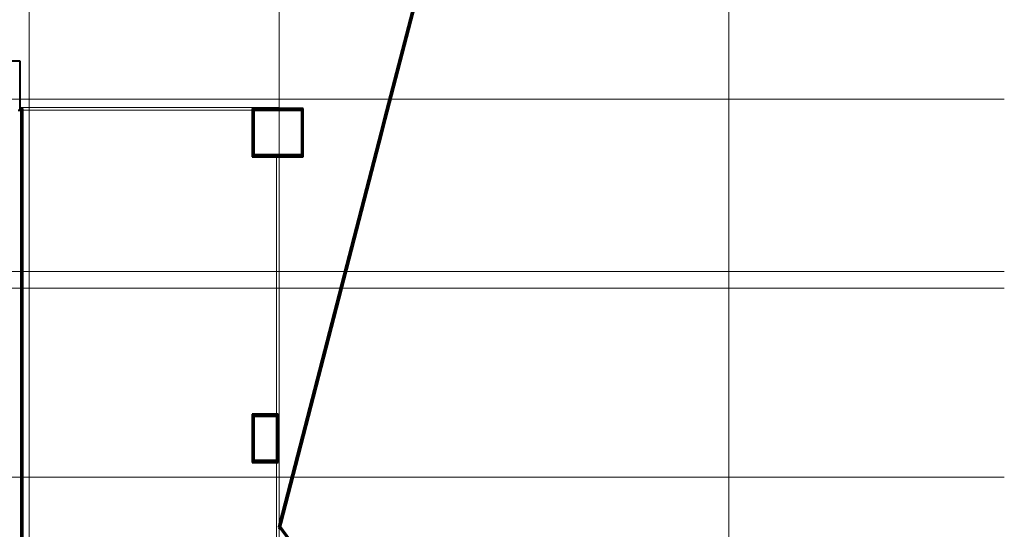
# Model space of a CAD drawing. Header units: millimetres. Extents: x 5617 to 131373, y -9330 to 158328.
# Tile 59 of 83: x 81689 to 99419, y 25364 to 34530. Entities that reach past the tile are written whole.
import ezdxf

# ---------------------------------------------------------------- set-up
doc = ezdxf.new("R2010")
doc.units = ezdxf.units.MM
doc.linetypes.add('ADSK_Линия сетки', pattern=[25, 20, -2.5, 0, -2.5])
doc.linetypes.add('Линия сетки', pattern=[25, 20, -2.5, 0, -2.5])
for name, color, linetype, lineweight in [('Оси', 7, 'Continuous', 9), ('Перекрытия', 7, 'Continuous', 18), ('Стены разрез', 7, 'Continuous', 40), ('Стены штриховка', 7, 'Continuous', 40)]:
    doc.layers.add(name, color=color, linetype=linetype, lineweight=lineweight)
pattern_1 = [(0, (0, 0), (406.4, 101.6), [33.528, -271.272, 33.528, -271.272, -1625.6]), (0, (0, 0), (406.4, 101.6), [-609.6, 33.528, -576.072, 33.528, -271.272, -711.2]), (0, (0, 0), (406.4, 101.6), [-1524, 33.528, -169.672, 33.528, -474.472]), (120, (152.4, 50.8), (-291.18818, 301.152724), [33.528, -271.272, 33.528, -271.272, -1625.6]), (120, (152.4, 50.8), (-291.18818, 301.152724), [-609.6, 33.528, -576.072, 33.528, -271.272, -711.2]), (120, (152.4, 50.8), (-291.18818, 301.152724), [-1524, 33.528, -169.672, 33.528, -474.472]), (240, (203.2, 254), (-115.21182, -402.752724), [33.528, -271.272, 33.528, -271.272, -1625.6]), (240, (203.2, 254), (-115.21182, -402.752724), [-609.6, 33.528, -576.072, 33.528, -271.272, -711.2]), (240, (203.2, 254), (-115.21182, -402.752724), [-1524, 33.528, -169.672, 33.528, -474.472])]

# ---------------------------------------------------------------- blocks, each defined once
blk = doc.blocks.new('135_SLK_GD_AR_rvt-1-МКСС_LB01_-7_650__Кабельные конструкции_Лотки_4')
at = {"layer": 'Стены разрез', "lineweight": 9, "true_color": 0xaaaaaa}
h = blk.add_hatch(dxfattribs=at)
h.set_pattern_fill('FP_4', color=253, style=0, pattern_type=2)
h.set_pattern_definition(pattern_1)
h.paths.add_polyline_path([(143171, 32738), (146549, 45800), (146528, 45800), (143151, 32743)])
h = blk.add_hatch(dxfattribs=at)
h.set_pattern_fill('FP_4', color=253, style=0, pattern_type=2)
h.set_pattern_definition(pattern_1)
h.paths.add_polyline_path([(136620, 32400), (136620, 32900), (136600, 32900), (136600, 32400)])
h = blk.add_hatch(dxfattribs=at)
h.set_pattern_fill('FP_4', color=253, style=0, pattern_type=2)
h.set_pattern_definition(pattern_1)
h.paths.add_polyline_path([(140800, 32100), (140800, 32920), (140780, 32920), (140780, 32100)])
h = blk.add_hatch(dxfattribs=at)
h.set_pattern_fill('FP_4', color=253, style=0, pattern_type=2)
h.set_pattern_definition(pattern_1)
h.paths.add_polyline_path([(141218, 32900), (141218, 32920), (140800, 32920), (140800, 32900)])
h = blk.add_hatch(dxfattribs=at)
h.set_pattern_fill('FP_4', color=253, style=0, pattern_type=2)
h.set_pattern_definition(pattern_1)
h.paths.add_polyline_path([(141650, 32900), (141650, 32920), (141218, 32920), (141218, 32900), (141405, 32900)])
h = blk.add_hatch(dxfattribs=at)
h.set_pattern_fill('FP_4', color=253, style=0, pattern_type=2)
h.set_pattern_definition(pattern_1)
h.paths.add_polyline_path([(141670, 32080), (141670, 32920), (141650, 32920), (141650, 32080)])
h = blk.add_hatch(dxfattribs=at)
h.set_pattern_fill('FP_4', color=253, style=0, pattern_type=2)
h.set_pattern_definition(pattern_1)
h.paths.add_polyline_path([(141293, 25475), (143109, 32500), (143090, 32505), (141273, 25480)])
h = blk.add_hatch(dxfattribs=at)
h.set_pattern_fill('FP_4', color=253, style=0, pattern_type=2)
h.set_pattern_definition(pattern_1)
h.paths.add_polyline_path([(136600, 30622), (136620, 30622), (136620, 32400), (136600, 32400), (136600, 30666)])
h = blk.add_hatch(dxfattribs=at)
h.set_pattern_fill('FP_4', color=253, style=0, pattern_type=2)
h.set_pattern_definition(pattern_1)
h.paths.add_polyline_path([(141218, 32080), (141218, 32100), (140780, 32100), (140780, 32080)])
h = blk.add_hatch(dxfattribs=at)
h.set_pattern_fill('FP_4', color=253, style=0, pattern_type=2)
h.set_pattern_definition(pattern_1)
h.paths.add_polyline_path([(141650, 32080), (141650, 32100), (141218, 32100), (141218, 32080), (141405, 32080)])
h = blk.add_hatch(dxfattribs=at)
h.set_pattern_fill('FP_4', color=253, style=0, pattern_type=2)
h.set_pattern_definition(pattern_1)
h.paths.add_polyline_path([(136620, 30498), (136620, 30622), (136600, 30622), (136600, 30498)])
h = blk.add_hatch(dxfattribs=at)
h.set_pattern_fill('FP_4', color=253, style=0, pattern_type=2)
h.set_pattern_definition(pattern_1)
h.paths.add_polyline_path([(136620, 29450), (136620, 29950), (136600, 29950), (136600, 29450)])
h = blk.add_hatch(dxfattribs=at)
h.set_pattern_fill('FP_4', color=253, style=0, pattern_type=2)
h.set_pattern_definition(pattern_1)
h.paths.add_polyline_path([(136620, 29248), (136620, 29450), (136600, 29450), (136600, 29248)])
h = blk.add_hatch(dxfattribs=at)
h.set_pattern_fill('FP_4', color=253, style=0, pattern_type=2)
h.set_pattern_definition(pattern_1)
h.paths.add_polyline_path([(136620, 27950), (136620, 29248), (136600, 29248), (136600, 27950)])
h = blk.add_hatch(dxfattribs=at)
h.set_pattern_fill('FP_4', color=253, style=0, pattern_type=2)
h.set_pattern_definition(pattern_1)
h.paths.add_polyline_path([(136620, 25802), (136620, 27950), (136600, 27950), (136600, 25802)])
h = blk.add_hatch(dxfattribs=at)
h.set_pattern_fill('FP_4', color=253, style=0, pattern_type=2)
h.set_pattern_definition(pattern_1)
h.paths.add_polyline_path([(140780, 26600), (140800, 26600), (140800, 27420), (140780, 27420), (140780, 27253)])
h = blk.add_hatch(dxfattribs=at)
h.set_pattern_fill('FP_4', color=253, style=0, pattern_type=2)
h.set_pattern_definition(pattern_1)
h.paths.add_polyline_path([(141200, 26580), (141220, 26580), (141220, 27420), (141200, 27420), (141200, 26600)])
h = blk.add_hatch(dxfattribs=at)
h.set_pattern_fill('FP_4', color=253, style=0, pattern_type=2)
h.set_pattern_definition(pattern_1)
h.paths.add_polyline_path([(141200, 26580), (141200, 26600), (140780, 26600), (140780, 26580)])
h = blk.add_hatch(dxfattribs=at)
h.set_pattern_fill('FP_4', color=253, style=0, pattern_type=2)
h.set_pattern_definition(pattern_1)
h.paths.add_polyline_path([(136620, 23252), (136620, 25548), (136600, 25548), (136600, 23252)])
at = {"layer": 'Перекрытия', "color": 253, "true_color": 0xaaaaaa}
for p, q in [((136585, 32950), (141250, 32950)), ((140765, 32900), (136635, 32900)), ((141250, 32950), (141250, 32935)), ((141200, 27435), (141200, 32065)), ((141250, 32065), (141250, 25450)), ((141200, 21635), (141200, 26565)), ((141250, 25383), (141250, 21635))]:
    blk.add_line(p, q, dxfattribs=at)
at = {"layer": 'Стены разрез', "color": 253, "true_color": 0xaaaaaa}
for p, q in [((146504, 45765), (143137, 32746)), ((143171, 32738), (146549, 45800)), ((136585, 33785), (132900, 33785)), ((136585, 33770), (136585, 33785)), ((136585, 33750), (136585, 33770)), ((136585, 32935), (136585, 33750)), ((136550, 32900), (136600, 32900)), ((136635, 32935), (136585, 32935)), ((136600, 32900), (136600, 32400)), ((136635, 32920), (136635, 32935)), ((136635, 32900), (136635, 32920)), ((136635, 32400), (136635, 32900)), ((140780, 32935), (140765, 32935)), ((140765, 32935), (140765, 32100)), ((140800, 32935), (140780, 32935)), ((141218, 32935), (140800, 32935)), ((140800, 32100), (140800, 32900)), ((140800, 32900), (141218, 32900)), ((141650, 32935), (141218, 32935)), ((141218, 32900), (141650, 32900)), ((141670, 32935), (141650, 32935)), ((141650, 32900), (141650, 32100)), ((141685, 32935), (141670, 32935)), ((141685, 32065), (141685, 32935)), ((143137, 32746), (143075, 32509)), ((143109, 32500), (143171, 32738)), ((143075, 32509), (141259, 25484)), ((141293, 25475), (143109, 32500)), ((136600, 32400), (136600, 30622)), ((136635, 30622), (136635, 32400)), ((140765, 32100), (140765, 32080)), ((141218, 32100), (140800, 32100)), ((141650, 32100), (141218, 32100)), ((140765, 32080), (140765, 32065)), ((140765, 32065), (141218, 32065)), ((141218, 32065), (141650, 32065)), ((141650, 32065), (141670, 32065)), ((141670, 32065), (141685, 32065)), ((136600, 30622), (136600, 30498)), ((136600, 30498), (136600, 29950)), ((136635, 30498), (136635, 30622)), ((136635, 29950), (136635, 30498)), ((136600, 29950), (136600, 29450)), ((136635, 29450), (136635, 29950)), ((136600, 29450), (136600, 29248)), ((136635, 29248), (136635, 29450)), ((136600, 29248), (136600, 27950)), ((136635, 27950), (136635, 29248)), ((136600, 27950), (136600, 25802)), ((136635, 25802), (136635, 27950)), ((140780, 27435), (140765, 27435)), ((140765, 27435), (140765, 26600)), ((140800, 27435), (140780, 27435)), ((141200, 27435), (140800, 27435)), ((140800, 26600), (140800, 27400)), ((140800, 27400), (141200, 27400)), ((141220, 27435), (141200, 27435)), ((141200, 27400), (141200, 26600)), ((141235, 27435), (141220, 27435)), ((141235, 26565), (141235, 27435)), ((140765, 26600), (140765, 26580)), ((141200, 26600), (140800, 26600)), ((140765, 26580), (140765, 26565)), ((140765, 26565), (141200, 26565)), ((141200, 26565), (141220, 26565)), ((141220, 26565), (141235, 26565)), ((136600, 25802), (136600, 25548)), ((136635, 25548), (136635, 25802)), ((136600, 25548), (136600, 23252)), ((136635, 23252), (136635, 25548)), ((141259, 25484), (141237, 25400)), ((141237, 25400), (141249, 25385)), ((141249, 25385), (141264, 25364)), ((141275, 25408), (141293, 25475)), ((141439, 25183), (141275, 25408))]:
    blk.add_line(p, q, dxfattribs=at)
at = {"layer": 'Стены штриховка', "color": 253, "true_color": 0xaaaaaa}
for p, q in [((146523, 45780), (143151, 32743)), ((136620, 32920), (136570, 32920)), ((136620, 32920), (136620, 32900)), ((136620, 32400), (136620, 32900)), ((140780, 32920), (140780, 32100)), ((140780, 32920), (140800, 32920)), ((141218, 32920), (140800, 32920)), ((141650, 32920), (141218, 32920)), ((141650, 32920), (141670, 32920)), ((141670, 32080), (141670, 32920)), ((143151, 32743), (143090, 32505)), ((143090, 32505), (141273, 25480)), ((136620, 30622), (136620, 32400)), ((140780, 32080), (140780, 32100)), ((140780, 32080), (141218, 32080)), ((141218, 32080), (141650, 32080)), ((141670, 32080), (141650, 32080)), ((136620, 30498), (136620, 30622)), ((136620, 29950), (136620, 30498)), ((136620, 29450), (136620, 29950)), ((136620, 29248), (136620, 29450)), ((136620, 27950), (136620, 29248)), ((136620, 25802), (136620, 27950)), ((140780, 27420), (140780, 26600)), ((140780, 27420), (140800, 27420)), ((141200, 27420), (140800, 27420)), ((141200, 27420), (141220, 27420)), ((141220, 26580), (141220, 27420)), ((140780, 26580), (140780, 26600)), ((140780, 26580), (141200, 26580)), ((141220, 26580), (141200, 26580)), ((136620, 25548), (136620, 25802)), ((136620, 23252), (136620, 25548)), ((141273, 25480), (141253, 25403)), ((141269, 25382), (141253, 25403)), ((141269, 25382), (141422, 25171))]:
    blk.add_line(p, q, dxfattribs=at)

msp = doc.modelspace()

# ---------------------------------------------------------------- linework, layer by layer
at = {"layer": 'Оси', "linetype": 'Линия сетки'}
for p, q in [((81861.2, -8455.2), (81861.2, 59061.9)), ((86361.2, -8455.2), (86361.2, 59061.9)), ((94461.2, -8455.2), (94461.2, 59061.9))]:
    msp.add_line(p, q, dxfattribs=at)
at = {"layer": 'Оси', "linetype": 'ADSK_Линия сетки'}
for p, q in [((99418.7, 33100), (28101.2, 33100)), ((99418.7, 30000), (28101.2, 30000)), ((99418.7, 29700), (28101.2, 29700)), ((99418.7, 26300), (28101.2, 26300))]:
    msp.add_line(p, q, dxfattribs=at)

# ---------------------------------------------------------------- block references
at = {"lineweight": 5}
msp.add_blockref('135_SLK_GD_AR_rvt-1-МКСС_LB01_-7_650__Кабельные конструкции_Лотки_4', (-54888.8, 0), dxfattribs=at)

doc.saveas('drawing.dxf')
